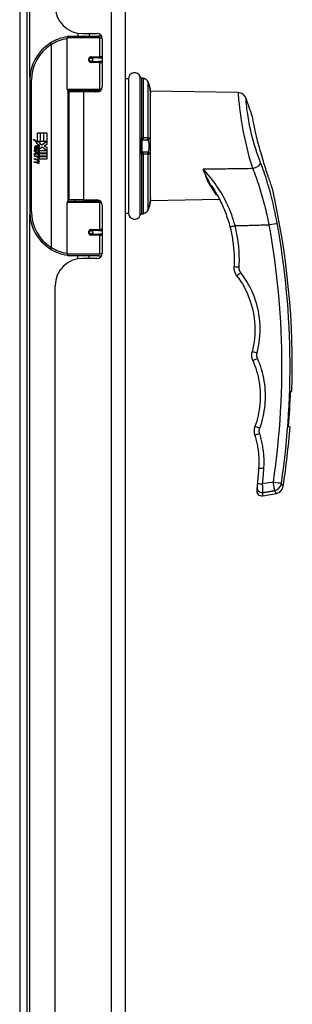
# Model space of a CAD drawing. Header units: inches. Extents: x 18 to 169, y 12 to 113.
# Tile 11 of 27: x 66.83 to 69.93, y 53.23 to 64.45. Entities that reach past the tile are written whole.
import ezdxf

# ---------------------------------------------------------------- set-up
doc = ezdxf.new("R2010")
doc.units = ezdxf.units.IN
doc.header["$MEASUREMENT"] = 0
doc.layers.add('Visible Edges(ANSI)', color=7, linetype='Continuous', lineweight=25)
doc.layers.add('Visible Tangent Edges(ANSI)', color=7, linetype='Continuous', lineweight=25)

msp = doc.modelspace()

# ---------------------------------------------------------------- linework, layer by layer
at = {"layer": 'Visible Edges(ANSI)'}
for p, q in [((66.914, 42.092), (66.914, 83.924)), ((68.033, 42.268), (68.033, 83.749)), ((67.493, 64.294), (67.493, 64.258)), ((67.545, 64.289), (67.711, 64.289)), ((67.619, 64.289), (67.619, 64.258)), ((67.369, 63.654), (67.369, 64.239)), ((67.388, 64.258), (67.718, 64.258)), ((67.763, 64.258), (67.718, 64.258)), ((67.77, 64.23), (67.77, 63.683)), ((67.635, 64.013), (67.636, 64.012)), ((67.641, 64.012), (67.636, 64.012)), ((67.728, 64.014), (67.641, 64.014)), ((67.641, 63.971), (67.728, 63.971)), ((67.643, 64.012), (67.643, 64.014)), ((67.644, 63.973), (67.644, 63.971)), ((67.728, 64.014), (67.77, 64.014)), ((67.77, 63.971), (67.728, 63.971)), ((66.944, 63.758), (66.944, 62.258)), ((68.033, 63.776), (68.069, 63.776)), ((68.069, 63.776), (68.069, 62.241)), ((68.234, 63.78), (68.225, 63.781)), ((67.722, 63.638), (67.384, 63.638)), ((67.556, 63.624), (67.388, 63.624)), ((67.388, 63.624), (67.388, 62.393)), ((67.461, 63.638), (67.461, 63.624)), ((67.711, 63.624), (67.556, 63.624)), ((67.652, 63.638), (67.652, 63.624)), ((67.722, 63.638), (67.75, 63.638)), ((68.32, 62.384), (68.32, 63.634)), ((69.316, 63.616), (68.32, 63.634)), ((66.984, 63.086), (67.032, 63.061)), ((67.03, 63.042), (66.984, 63.086)), ((67.032, 63.158), (67.064, 63.158)), ((67.032, 63.061), (67.032, 63.158)), ((67.035, 63.06), (67.064, 63.044)), ((67.064, 63.06), (67.035, 63.06)), ((67.064, 63.158), (67.064, 63.06)), ((67.068, 63.158), (67.1, 63.158)), ((67.068, 63.06), (67.068, 63.158)), ((67.1, 63.06), (67.068, 63.06)), ((67.082, 63.023), (67.136, 63.06)), ((67.1, 63.158), (67.1, 63.06)), ((67.104, 63.06), (67.104, 63.158)), ((67.104, 63.158), (67.137, 63.158)), ((67.136, 63.06), (67.104, 63.06)), ((67.137, 63.158), (67.137, 63.024)), ((68.205, 63.058), (68.205, 62.959)), ((68.224, 63.078), (68.233, 63.078)), ((68.233, 63.078), (68.271, 63.079)), ((68.271, 63.079), (68.282, 63.079)), ((66.998, 62.963), (67.026, 62.938)), ((66.998, 62.947), (66.998, 62.963)), ((67.018, 62.933), (66.998, 62.947)), ((67.01, 62.968), (67.001, 62.968)), ((67.016, 63.04), (67.03, 63.042)), ((67.06, 63.009), (67.016, 63.04)), ((67.022, 62.962), (67.022, 62.998)), ((67.026, 62.938), (67.053, 62.952)), ((67.031, 62.997), (67.031, 62.973)), ((67.048, 63.002), (67.06, 63.009)), ((67.053, 62.952), (67.053, 62.936)), ((67.064, 63.044), (67.054, 63.042)), ((67.054, 63.042), (67.082, 63.023)), ((67.086, 62.993), (67.056, 62.972)), ((67.056, 62.956), (67.135, 62.956)), ((67.056, 62.934), (67.056, 62.956)), ((67.135, 62.956), (67.086, 62.993)), ((67.137, 63.024), (67.11, 63.007)), ((67.11, 63.007), (67.137, 62.993)), ((67.137, 62.993), (67.137, 62.926)), ((66.998, 62.923), (67.018, 62.931)), ((66.998, 62.907), (66.998, 62.923)), ((67.026, 62.921), (66.998, 62.907)), ((66.998, 62.9), (67.053, 62.891)), ((66.998, 62.887), (66.998, 62.9)), ((67.021, 62.883), (66.998, 62.887)), ((66.998, 62.866), (67.033, 62.86)), ((66.998, 62.853), (66.998, 62.866)), ((67.021, 62.849), (66.998, 62.853)), ((66.998, 62.833), (67.033, 62.827)), ((66.998, 62.82), (66.998, 62.833)), ((67.018, 62.931), (67.018, 62.933)), ((67.053, 62.896), (67.026, 62.921)), ((67.053, 62.936), (67.034, 62.928)), ((67.034, 62.928), (67.034, 62.926)), ((67.034, 62.926), (67.053, 62.913)), ((67.038, 62.926), (67.056, 62.934)), ((67.137, 62.926), (67.038, 62.926)), ((67.043, 62.88), (67.043, 62.877)), ((67.053, 62.879), (67.043, 62.88)), ((67.045, 62.922), (67.137, 62.922)), ((67.056, 62.914), (67.045, 62.922)), ((67.05, 62.876), (67.056, 62.876)), ((67.053, 62.913), (67.053, 62.896)), ((67.053, 62.891), (67.053, 62.879)), ((67.056, 62.892), (67.056, 62.914)), ((67.137, 62.892), (67.056, 62.892)), ((67.056, 62.888), (67.137, 62.888)), ((67.056, 62.876), (67.056, 62.888)), ((67.137, 62.858), (67.057, 62.858)), ((67.137, 62.922), (67.137, 62.892)), ((67.137, 62.888), (67.137, 62.858)), ((68.233, 62.939), (68.224, 62.939)), ((68.271, 62.939), (68.233, 62.939)), ((68.282, 62.938), (68.271, 62.939)), ((67.032, 62.813), (66.998, 62.82)), ((67.556, 62.393), (67.388, 62.393)), ((67.461, 62.378), (67.461, 62.393)), ((67.556, 62.393), (67.711, 62.393)), ((67.652, 62.378), (67.652, 62.393)), ((69.106, 62.397), (68.32, 62.384)), ((69.074, 62.456), (69.074, 62.456)), ((67.369, 61.778), (67.369, 62.363)), ((67.384, 62.378), (67.722, 62.378)), ((67.75, 62.378), (67.722, 62.378)), ((67.77, 62.334), (67.77, 61.786)), ((68.033, 62.241), (68.069, 62.241)), ((68.225, 62.237), (68.234, 62.237)), ((67.728, 62.046), (67.641, 62.046)), ((67.644, 62.043), (67.644, 62.046)), ((67.728, 62.046), (67.77, 62.046)), ((67.635, 62.003), (67.636, 62.005)), ((67.636, 62.004), (67.641, 62.004)), ((67.641, 62.002), (67.728, 62.002)), ((67.643, 62.004), (67.643, 62.002)), ((67.77, 62.002), (67.728, 62.002)), ((67.718, 61.758), (67.388, 61.758)), ((67.493, 61.723), (67.493, 61.758)), ((67.711, 61.727), (67.545, 61.727)), ((67.619, 61.727), (67.619, 61.758)), ((67.718, 61.758), (67.763, 61.758)), ((67.233, 47.95), (67.233, 61.415)), ((69.913, 60.209), (69.929, 60.209)), ((69.907, 59.809), (69.892, 59.809)), ((69.598, 59.022), (69.75, 59.049))]:
    msp.add_line(p, q, dxfattribs=at)
at = {"layer": 'Visible Edges(ANSI)', "flags": 128}
for points in [[(67.376, 64.254), (67.375, 64.254), (67.375, 64.254), (67.375, 64.253), (67.375, 64.253), (67.374, 64.253), (67.374, 64.253), (67.374, 64.253), (67.374, 64.253), (67.373, 64.253), (67.373, 64.253), (67.373, 64.253), (67.373, 64.253), (67.372, 64.253), (67.372, 64.253), (67.372, 64.253), (67.372, 64.253), (67.371, 64.253), (67.371, 64.253), (67.371, 64.253), (67.371, 64.253), (67.37, 64.253), (67.37, 64.253), (67.37, 64.253), (67.37, 64.253)], [(67.641, 63.971), (67.638, 63.971), (67.636, 63.971), (67.633, 63.972), (67.63, 63.973), (67.628, 63.975), (67.626, 63.977), (67.624, 63.979), (67.622, 63.981), (67.621, 63.984), (67.62, 63.987), (67.619, 63.99), (67.619, 63.992), (67.619, 63.995), (67.62, 63.998), (67.621, 64.001), (67.622, 64.004), (67.624, 64.006), (67.626, 64.008), (67.628, 64.01), (67.63, 64.012), (67.633, 64.013), (67.636, 64.013), (67.638, 64.014), (67.641, 64.014)], [(68.204, 63.793), (68.204, 63.792), (68.205, 63.79), (68.209, 63.786), (68.213, 63.783), (68.216, 63.782), (68.219, 63.781)], [(68.205, 63.791), (68.207, 63.788), (68.21, 63.785), (68.214, 63.782), (68.219, 63.781)], [(68.289, 63.741), (68.285, 63.748), (68.28, 63.756), (68.274, 63.762), (68.267, 63.768), (68.26, 63.773), (68.252, 63.776), (68.243, 63.779), (68.234, 63.78)], [(67.688, 63.624), (67.69, 63.625), (67.693, 63.626), (67.695, 63.627), (67.698, 63.627), (67.7, 63.628), (67.703, 63.629), (67.705, 63.63), (67.708, 63.631), (67.711, 63.631), (67.713, 63.632), (67.716, 63.633), (67.718, 63.633), (67.721, 63.634), (67.723, 63.634), (67.726, 63.635), (67.729, 63.635), (67.731, 63.636), (67.734, 63.636), (67.736, 63.636), (67.739, 63.637), (67.741, 63.637), (67.744, 63.637), (67.747, 63.638), (67.749, 63.638)], [(68.32, 63.615), (68.32, 63.615), (68.32, 63.617), (68.319, 63.619), (68.319, 63.622), (68.319, 63.626), (68.318, 63.631), (68.317, 63.637), (68.316, 63.643), (68.315, 63.65), (68.314, 63.658), (68.312, 63.666), (68.31, 63.674), (68.308, 63.683), (68.306, 63.692), (68.303, 63.701), (68.3, 63.71)], [(69.477, 63.349), (69.477, 63.348), (69.477, 63.345), (69.478, 63.34), (69.479, 63.334), (69.48, 63.326), (69.482, 63.316), (69.484, 63.304), (69.486, 63.291), (69.489, 63.276), (69.492, 63.26), (69.495, 63.242), (69.499, 63.223), (69.503, 63.204), (69.507, 63.183), (69.512, 63.161), (69.517, 63.139), (69.522, 63.116), (69.528, 63.092), (69.535, 63.068), (69.541, 63.044), (69.548, 63.019), (69.555, 62.995), (69.562, 62.971), (69.569, 62.947)], [(68.205, 63.058), (68.205, 63.06), (68.205, 63.061), (68.205, 63.062), (68.206, 63.063), (68.206, 63.064), (68.206, 63.065), (68.207, 63.066), (68.207, 63.067), (68.208, 63.068), (68.208, 63.069), (68.209, 63.07), (68.209, 63.071), (68.21, 63.071), (68.211, 63.072), (68.212, 63.073), (68.212, 63.074), (68.213, 63.074), (68.214, 63.075), (68.215, 63.076), (68.216, 63.076), (68.217, 63.077), (68.218, 63.077), (68.22, 63.077), (68.221, 63.078)], [(68.221, 63.078), (68.221, 63.078), (68.221, 63.078), (68.221, 63.078), (68.221, 63.078), (68.222, 63.078), (68.222, 63.078), (68.222, 63.078), (68.222, 63.078), (68.222, 63.078), (68.222, 63.078), (68.222, 63.078), (68.223, 63.078), (68.223, 63.078), (68.223, 63.078), (68.223, 63.078), (68.223, 63.078), (68.223, 63.078), (68.223, 63.078), (68.224, 63.078), (68.224, 63.078), (68.224, 63.078), (68.224, 63.078), (68.224, 63.078), (68.224, 63.078)], [(68.221, 62.94), (68.22, 62.94), (68.218, 62.94), (68.217, 62.941), (68.216, 62.941), (68.215, 62.942), (68.214, 62.942), (68.213, 62.943), (68.212, 62.944), (68.212, 62.944), (68.211, 62.945), (68.21, 62.946), (68.209, 62.947), (68.209, 62.948), (68.208, 62.949), (68.208, 62.949), (68.207, 62.95), (68.207, 62.951), (68.206, 62.952), (68.206, 62.953), (68.206, 62.954), (68.205, 62.956), (68.205, 62.957), (68.205, 62.958), (68.205, 62.959)], [(69.569, 62.947), (69.57, 62.944), (69.571, 62.941), (69.572, 62.939), (69.573, 62.936), (69.574, 62.933), (69.575, 62.93), (69.575, 62.928), (69.576, 62.925), (69.577, 62.922), (69.578, 62.919), (69.579, 62.917), (69.58, 62.914), (69.581, 62.911), (69.581, 62.908), (69.582, 62.906), (69.583, 62.903), (69.584, 62.9), (69.585, 62.897), (69.586, 62.895), (69.587, 62.892), (69.587, 62.889), (69.588, 62.886), (69.589, 62.884), (69.59, 62.881)], [(68.224, 62.939), (68.224, 62.939), (68.224, 62.939), (68.224, 62.939), (68.224, 62.939), (68.224, 62.939), (68.223, 62.939), (68.223, 62.939), (68.223, 62.94), (68.223, 62.94), (68.223, 62.94), (68.223, 62.94), (68.223, 62.94), (68.222, 62.94), (68.222, 62.94), (68.222, 62.94), (68.222, 62.94), (68.222, 62.94), (68.222, 62.94), (68.222, 62.94), (68.221, 62.94), (68.221, 62.94), (68.221, 62.94), (68.221, 62.94), (68.221, 62.94)], [(69.706, 62.523), (69.706, 62.524), (69.705, 62.527), (69.703, 62.531), (69.701, 62.537), (69.699, 62.545), (69.696, 62.554), (69.692, 62.564), (69.689, 62.575), (69.684, 62.588), (69.68, 62.602), (69.675, 62.617), (69.669, 62.633), (69.664, 62.65), (69.658, 62.669), (69.651, 62.688), (69.645, 62.708), (69.638, 62.728), (69.631, 62.749), (69.625, 62.771), (69.618, 62.792), (69.611, 62.814), (69.604, 62.836), (69.597, 62.858), (69.59, 62.881)], [(69.016, 62.55), (69.027, 62.532), (69.039, 62.515), (69.05, 62.497), (69.061, 62.479), (69.071, 62.461), (69.082, 62.443), (69.092, 62.424), (69.102, 62.406), (69.111, 62.387), (69.121, 62.368), (69.13, 62.349), (69.139, 62.329), (69.147, 62.31), (69.156, 62.29), (69.164, 62.27), (69.172, 62.25), (69.179, 62.23), (69.186, 62.21), (69.193, 62.19), (69.2, 62.169), (69.206, 62.149), (69.213, 62.128), (69.218, 62.107), (69.224, 62.086)], [(67.749, 62.379), (67.747, 62.379), (67.744, 62.379), (67.741, 62.379), (67.739, 62.38), (67.736, 62.38), (67.734, 62.38), (67.731, 62.381), (67.729, 62.381), (67.726, 62.382), (67.723, 62.382), (67.721, 62.383), (67.718, 62.383), (67.716, 62.384), (67.713, 62.384), (67.711, 62.385), (67.708, 62.386), (67.705, 62.387), (67.703, 62.387), (67.7, 62.388), (67.698, 62.389), (67.695, 62.39), (67.693, 62.391), (67.69, 62.392), (67.688, 62.393)], [(68.3, 62.308), (68.303, 62.317), (68.306, 62.326), (68.308, 62.334), (68.31, 62.343), (68.312, 62.351), (68.314, 62.359), (68.315, 62.367), (68.316, 62.374), (68.317, 62.38), (68.318, 62.386), (68.319, 62.391), (68.319, 62.395), (68.319, 62.399), (68.32, 62.401), (68.32, 62.402), (68.32, 62.403)], [(68.234, 62.237), (68.243, 62.239), (68.252, 62.241), (68.26, 62.245), (68.267, 62.249), (68.274, 62.255), (68.28, 62.262), (68.285, 62.269), (68.289, 62.277)], [(68.204, 62.225), (68.204, 62.226), (68.205, 62.228), (68.209, 62.231), (68.213, 62.235), (68.216, 62.236), (68.219, 62.236)], [(68.205, 62.227), (68.207, 62.23), (68.21, 62.233), (68.214, 62.235), (68.219, 62.236)], [(67.641, 62.002), (67.638, 62.002), (67.636, 62.003), (67.633, 62.004), (67.63, 62.005), (67.628, 62.006), (67.626, 62.008), (67.624, 62.01), (67.622, 62.013), (67.621, 62.015), (67.62, 62.018), (67.619, 62.021), (67.619, 62.024), (67.619, 62.027), (67.62, 62.03), (67.621, 62.033), (67.622, 62.035), (67.624, 62.038), (67.626, 62.04), (67.628, 62.042), (67.63, 62.043), (67.633, 62.044), (67.636, 62.045), (67.638, 62.045), (67.641, 62.046)], [(69.224, 62.086), (69.229, 62.068), (69.233, 62.049), (69.237, 62.03), (69.241, 62.012), (69.245, 61.993), (69.248, 61.974), (69.252, 61.955), (69.254, 61.936), (69.257, 61.917), (69.26, 61.898), (69.262, 61.879), (69.264, 61.86), (69.266, 61.841), (69.267, 61.822), (69.269, 61.803), (69.27, 61.783), (69.27, 61.764), (69.271, 61.745), (69.271, 61.726), (69.271, 61.707), (69.271, 61.688), (69.271, 61.668), (69.27, 61.649), (69.269, 61.63)], [(67.37, 61.764), (67.37, 61.764), (67.37, 61.764), (67.37, 61.764), (67.371, 61.764), (67.371, 61.764), (67.371, 61.764), (67.371, 61.763), (67.372, 61.763), (67.372, 61.763), (67.372, 61.763), (67.372, 61.763), (67.373, 61.763), (67.373, 61.763), (67.373, 61.763), (67.373, 61.763), (67.374, 61.763), (67.374, 61.763), (67.374, 61.763), (67.374, 61.763), (67.375, 61.763), (67.375, 61.763), (67.375, 61.763), (67.375, 61.763), (67.376, 61.763)], [(69.269, 61.63), (69.269, 61.626), (69.269, 61.621), (69.269, 61.617), (69.269, 61.612), (69.269, 61.608), (69.27, 61.603), (69.27, 61.599), (69.271, 61.595), (69.272, 61.59), (69.273, 61.586), (69.274, 61.582), (69.275, 61.577), (69.277, 61.573), (69.278, 61.569), (69.28, 61.565), (69.282, 61.561), (69.284, 61.557), (69.286, 61.553), (69.288, 61.549), (69.29, 61.545), (69.292, 61.541), (69.295, 61.537), (69.297, 61.534), (69.3, 61.53)], [(69.3, 61.53), (69.323, 61.5), (69.344, 61.468), (69.365, 61.436), (69.384, 61.403), (69.401, 61.369), (69.418, 61.334), (69.433, 61.299), (69.447, 61.264), (69.459, 61.227), (69.471, 61.191), (69.48, 61.154), (69.488, 61.117), (69.495, 61.079), (69.501, 61.042), (69.505, 61.004), (69.507, 60.966), (69.508, 60.928), (69.508, 60.89), (69.506, 60.852), (69.502, 60.814), (69.498, 60.776), (69.491, 60.738), (69.484, 60.701), (69.475, 60.664)], [(69.475, 60.664), (69.474, 60.66), (69.473, 60.655), (69.472, 60.651), (69.471, 60.647), (69.471, 60.643), (69.47, 60.639), (69.47, 60.635), (69.47, 60.63), (69.47, 60.626), (69.47, 60.622), (69.47, 60.618), (69.47, 60.613), (69.471, 60.609), (69.471, 60.605), (69.472, 60.601), (69.473, 60.597), (69.473, 60.593), (69.474, 60.588), (69.476, 60.584), (69.477, 60.58), (69.478, 60.576), (69.48, 60.572), (69.481, 60.568), (69.483, 60.564)], [(69.483, 60.564), (69.495, 60.535), (69.507, 60.505), (69.518, 60.475), (69.527, 60.444), (69.536, 60.413), (69.544, 60.382), (69.55, 60.35), (69.556, 60.319), (69.561, 60.287), (69.564, 60.255), (69.567, 60.223), (69.568, 60.191), (69.569, 60.159), (69.568, 60.127), (69.567, 60.095), (69.564, 60.063), (69.561, 60.031), (69.556, 59.999), (69.55, 59.968), (69.544, 59.936), (69.536, 59.905), (69.528, 59.874), (69.518, 59.843), (69.507, 59.813)], [(69.507, 59.813), (69.506, 59.809), (69.505, 59.805), (69.504, 59.801), (69.502, 59.797), (69.502, 59.793), (69.501, 59.789), (69.5, 59.785), (69.499, 59.781), (69.499, 59.777), (69.499, 59.773), (69.498, 59.769), (69.498, 59.764), (69.498, 59.76), (69.498, 59.756), (69.498, 59.752), (69.499, 59.748), (69.499, 59.744), (69.5, 59.74), (69.5, 59.736), (69.501, 59.731), (69.502, 59.727), (69.503, 59.723), (69.504, 59.719), (69.505, 59.715)], [(69.505, 59.715), (69.51, 59.7), (69.514, 59.685), (69.519, 59.67), (69.523, 59.654), (69.526, 59.639), (69.53, 59.623), (69.533, 59.608), (69.536, 59.592), (69.539, 59.577), (69.542, 59.561), (69.544, 59.545), (69.546, 59.529), (69.548, 59.513), (69.549, 59.498), (69.55, 59.482), (69.551, 59.466), (69.552, 59.45), (69.553, 59.434), (69.553, 59.418), (69.553, 59.402), (69.553, 59.387), (69.552, 59.371), (69.551, 59.355), (69.55, 59.339)], [(69.55, 59.339), (69.55, 59.332), (69.549, 59.324), (69.549, 59.317), (69.548, 59.309), (69.548, 59.302), (69.547, 59.295), (69.547, 59.287), (69.546, 59.28), (69.546, 59.273), (69.545, 59.265), (69.544, 59.258), (69.544, 59.25), (69.543, 59.243), (69.543, 59.236), (69.542, 59.228), (69.541, 59.221), (69.541, 59.214), (69.54, 59.206), (69.539, 59.199), (69.539, 59.192), (69.538, 59.184), (69.537, 59.177), (69.537, 59.169), (69.536, 59.162)], [(69.536, 59.162), (69.536, 59.16), (69.536, 59.157), (69.535, 59.155), (69.535, 59.153), (69.535, 59.151), (69.535, 59.148), (69.535, 59.146), (69.534, 59.144), (69.534, 59.142), (69.534, 59.14), (69.534, 59.138), (69.534, 59.136), (69.533, 59.134), (69.533, 59.133), (69.533, 59.131), (69.533, 59.129), (69.533, 59.128), (69.533, 59.127), (69.533, 59.125), (69.532, 59.124), (69.532, 59.123), (69.532, 59.123), (69.532, 59.122), (69.532, 59.121)], [(69.532, 59.121), (69.532, 59.118), (69.532, 59.116), (69.531, 59.113), (69.531, 59.111), (69.531, 59.108), (69.531, 59.106), (69.53, 59.104), (69.53, 59.102), (69.53, 59.1), (69.53, 59.098), (69.53, 59.097), (69.53, 59.095), (69.529, 59.094), (69.529, 59.093), (69.529, 59.091), (69.529, 59.09), (69.529, 59.089), (69.529, 59.089), (69.529, 59.088), (69.529, 59.087), (69.529, 59.087), (69.529, 59.087), (69.529, 59.087), (69.529, 59.086)]]:
    msp.add_lwpolyline(points, dxfattribs=at)
at = {"layer": 'Visible Edges(ANSI)'}
for centre in [(67.641, 63.992), (67.641, 62.024)]:
    msp.add_circle(centre, 0.0197, dxfattribs=at)
for centre, radius, start, end in [((67.545, 64.601), 0.312, 180, 270), ((67.711, 64.23), 0.0591, 0, 90), ((67.444, 63.758), 0.5, 122.2377, 180), ((67.444, 63.758), 0.5, 98.5081, 122.2377), ((67.388, 64.239), 0.0197, 90, 180), ((67.641, 63.992), 0.0217, 279.147, 90), ((68.137, 63.774), 0.0689, 21.3638, 180), ((68.22, 63.806), 0.0197, 201.3638, 208.365), ((68.185, 63.787), 0.0197, 10.3287, 28.365), ((67.384, 63.654), 0.0157, 180, 270), ((67.711, 63.683), 0.0591, 270, 0), ((69.315, 63.518), 0.0984, 19.5831, 89), ((68.3, 63.613), 0.0197, 3.6153, 4.1525), ((67.913, 63.589), 0.408, 0, 3.6153), ((60.834, 60.501), 9.1, 18.2371, 19.5831), ((67.059, 62.986), 0.0607, 171.5605, 197.3343), ((67.018, 62.992), 0.0197, 86.5646, 171.5605), ((67.038, 62.98), 0.0307, 154.6784, 202.5609), ((67.019, 62.989), 0.0096, 73.5261, 154.6784), ((67.017, 62.972), 0.0398, 44.1684, 86.5646), ((67.033, 62.988), 0.0282, 246.1555, 293.8445), ((67.029, 62.98), 0.0168, 19.3797, 82.9975), ((67.035, 62.981), 0.00955, 241.4547, 321.1652), ((67.034, 62.982), 0.0109, 321.1652, 19.3797), ((67.039, 62.976), 0.0152, 293.8445, 355.0802), ((67.024, 62.979), 0.0299, 350.4085, 44.1684), ((67.024, 62.979), 0.033, 347.079, 43.1785), ((67.013, 62.837), 0.0465, 57.5992, 80), ((67.013, 62.803), 0.0465, 58.5584, 80.8257), ((67.035, 62.872), 0.0123, 260, 293.5571), ((67.031, 62.866), 0.0126, 6.03, 57.5992), ((67.031, 62.832), 0.0126, 6.1027, 57.6083), ((67.037, 62.867), 0.006, 293.5571, 6.03), ((67.037, 62.833), 0.006, 293.5487, 6.1027), ((67.039, 62.875), 0.0288, 273.6169, 286.9928), ((67.03, 62.824), 0.0246, 359.6788, 63.9508), ((67.03, 62.857), 0.024, 359.4776, 57.4114), ((67.044, 62.857), 0.0101, 286.9928, 359.4776), ((67.033, 62.859), 0.024, 358.7952, 46.5849), ((67.038, 62.841), 0.0288, 259, 288.4748), ((67.035, 62.839), 0.0123, 259.9922, 293.5487), ((67.044, 62.824), 0.0105, 288.4748, 359.6788), ((60.834, 60.501), 9.1, 358.1604, 12.8399), ((67.711, 62.334), 0.0591, 0, 90), ((67.913, 62.429), 0.408, 356.3847, 0), ((68.3, 62.404), 0.0197, 355.8475, 356.3847), ((67.384, 62.363), 0.0157, 90, 180), ((67.444, 62.258), 0.5, 180, 237.7623), ((68.137, 62.244), 0.0689, 180, 338.6362), ((68.22, 62.211), 0.0197, 151.635, 158.6362), ((68.185, 62.23), 0.0197, 331.635, 349.6686), ((67.641, 62.024), 0.0217, 270, 80.853), ((67.444, 62.258), 0.5, 237.7623, 261.4919), ((67.545, 61.415), 0.312, 90, 180), ((67.388, 61.778), 0.0197, 180, 270), ((67.711, 61.786), 0.0591, 270, 0), ((60.834, 60.501), 9.084, 355.6305, 358.1573), ((60.834, 60.501), 9.1, 351.344, 355.638), ((69.733, 59.146), 0.0984, 280, 351.344), ((69.587, 59.081), 0.0591, 174.2188, 280)]:
    msp.add_arc(centre, radius, start, end, dxfattribs=at)
for centre, major_axis, ratio, start_param, end_param in [((68.226, 63.785), (0.0349, -0.0026), 0.109206, 4.505991, 4.69372), ((67.908, 63.583), (0, 0.412), 0.999862, 5.02581, 5.105859), ((67.908, 62.435), (0, 0.412), 0.999862, 4.318928, 4.398966), ((68.226, 62.233), (0.0349, 0.0026), 0.109206, 1.589466, 1.777194)]:
    msp.add_ellipse(centre, major_axis=major_axis, ratio=ratio, start_param=start_param, end_param=end_param, dxfattribs=at)
at = {"layer": 'Visible Tangent Edges(ANSI)'}
for p, q in [((66.83, 83.924), (66.83, 42.092)), ((67.872, 83.749), (67.872, 42.268)), ((66.945, 63.79), (66.945, 78.878)), ((67.177, 64.181), (67.187, 64.165)), ((67.737, 64.239), (67.369, 64.239)), ((67.737, 64.239), (67.769, 64.239)), ((67.737, 64.239), (67.737, 64.024)), ((67.761, 64.262), (67.761, 64.258)), ((67.187, 64.165), (67.187, 61.852)), ((67.187, 64.165), (67.191, 64.165)), ((67.191, 61.852), (67.191, 64.165)), ((67.645, 64.024), (67.737, 64.024)), ((67.737, 63.961), (67.645, 63.961)), ((67.77, 64.024), (67.737, 64.024)), ((67.737, 63.961), (67.737, 63.654)), ((67.737, 63.961), (67.77, 63.961)), ((66.944, 63.758), (66.963, 63.758)), ((66.963, 62.258), (66.963, 63.758)), ((68.202, 62.219), (68.202, 63.799)), ((68.203, 63.795), (68.203, 63.797)), ((68.218, 63.781), (68.218, 63.099)), ((68.225, 63.781), (68.234, 63.78)), ((68.234, 63.78), (68.234, 63.1)), ((68.289, 63.741), (68.289, 63.099)), ((67.369, 63.654), (67.737, 63.654)), ((67.376, 63.64), (67.376, 62.376)), ((67.556, 63.624), (67.556, 62.393)), ((67.763, 63.654), (67.737, 63.654)), ((68.203, 62.959), (68.203, 63.059)), ((68.224, 62.939), (68.224, 63.078)), ((68.234, 63.1), (68.225, 63.1)), ((68.218, 62.918), (68.218, 62.236)), ((68.225, 62.918), (68.234, 62.917)), ((68.234, 62.917), (68.234, 62.238)), ((68.289, 62.918), (68.289, 62.277)), ((67.737, 62.363), (67.369, 62.363)), ((67.737, 62.363), (67.763, 62.363)), ((67.737, 62.363), (67.737, 62.055)), ((66.963, 62.258), (66.944, 62.258)), ((66.945, 47.138), (66.945, 62.227)), ((68.203, 62.221), (68.203, 62.222)), ((68.234, 62.238), (68.225, 62.237)), ((67.645, 62.055), (67.737, 62.055)), ((67.77, 62.055), (67.737, 62.055)), ((67.737, 61.992), (67.645, 61.992)), ((67.737, 61.992), (67.737, 61.778)), ((67.737, 61.992), (67.77, 61.992)), ((67.187, 61.852), (67.177, 61.835)), ((67.191, 61.852), (67.187, 61.852)), ((67.369, 61.778), (67.737, 61.778)), ((67.769, 61.778), (67.737, 61.778)), ((67.761, 61.758), (67.761, 61.755)), ((69.714, 59.177), (69.595, 59.157))]:
    msp.add_line(p, q, dxfattribs=at)
at = {"layer": 'Visible Tangent Edges(ANSI)', "flags": 128}
for points in [[(67.645, 64.024), (67.641, 64.024), (67.637, 64.023), (67.633, 64.022), (67.63, 64.02), (67.626, 64.018), (67.623, 64.015), (67.62, 64.012), (67.617, 64.009), (67.615, 64.005), (67.613, 64.001), (67.613, 63.997), (67.612, 63.992), (67.613, 63.988), (67.613, 63.984), (67.615, 63.98), (67.617, 63.976), (67.62, 63.973), (67.623, 63.97), (67.626, 63.967), (67.63, 63.965), (67.633, 63.963), (67.637, 63.962), (67.641, 63.961), (67.645, 63.961)], [(68.203, 63.795), (68.203, 63.795), (68.203, 63.795), (68.203, 63.794), (68.203, 63.793), (68.203, 63.793), (68.204, 63.792), (68.204, 63.791), (68.205, 63.791), (68.205, 63.79), (68.206, 63.789), (68.206, 63.788), (68.207, 63.788), (68.208, 63.787), (68.208, 63.786), (68.209, 63.785), (68.21, 63.785), (68.211, 63.784), (68.212, 63.784), (68.213, 63.783), (68.214, 63.782), (68.215, 63.782), (68.216, 63.782), (68.217, 63.781), (68.218, 63.781)], [(68.218, 63.781), (68.219, 63.781), (68.219, 63.781), (68.219, 63.781), (68.22, 63.781), (68.22, 63.781), (68.22, 63.781), (68.22, 63.781), (68.221, 63.781), (68.221, 63.781), (68.221, 63.781), (68.222, 63.781), (68.222, 63.781), (68.222, 63.781), (68.223, 63.781), (68.223, 63.781), (68.223, 63.781), (68.223, 63.781), (68.224, 63.781), (68.224, 63.781), (68.224, 63.781), (68.225, 63.781), (68.225, 63.781), (68.225, 63.781), (68.225, 63.781)], [(68.234, 63.78), (68.237, 63.78), (68.24, 63.779), (68.243, 63.779), (68.246, 63.778), (68.249, 63.777), (68.252, 63.776), (68.254, 63.775), (68.257, 63.774), (68.26, 63.773), (68.262, 63.771), (68.265, 63.77), (68.267, 63.768), (68.27, 63.766), (68.272, 63.764), (68.274, 63.762), (68.276, 63.76), (68.278, 63.758), (68.28, 63.756), (68.282, 63.753), (68.283, 63.751), (68.285, 63.748), (68.286, 63.746), (68.288, 63.743), (68.289, 63.741)], [(68.289, 63.741), (68.289, 63.739), (68.29, 63.738), (68.29, 63.737), (68.291, 63.735), (68.291, 63.734), (68.292, 63.733), (68.292, 63.732), (68.293, 63.73), (68.293, 63.729), (68.294, 63.728), (68.294, 63.726), (68.295, 63.725), (68.295, 63.724), (68.296, 63.723), (68.296, 63.721), (68.297, 63.72), (68.297, 63.719), (68.298, 63.717), (68.298, 63.716), (68.299, 63.715), (68.299, 63.714), (68.299, 63.712), (68.3, 63.711), (68.3, 63.71)], [(67.75, 63.638), (67.745, 63.638), (67.741, 63.638), (67.737, 63.638), (67.733, 63.637), (67.729, 63.637), (67.725, 63.637), (67.72, 63.636), (67.716, 63.636), (67.712, 63.636), (67.708, 63.635), (67.704, 63.635), (67.7, 63.634), (67.696, 63.633), (67.692, 63.633), (67.688, 63.632), (67.684, 63.631), (67.679, 63.631), (67.675, 63.63), (67.671, 63.629), (67.667, 63.628), (67.663, 63.627), (67.659, 63.626), (67.655, 63.626), (67.652, 63.625)], [(68.3, 63.71), (68.302, 63.704), (68.304, 63.698), (68.306, 63.692), (68.307, 63.686), (68.309, 63.68), (68.31, 63.674), (68.312, 63.669), (68.313, 63.663), (68.314, 63.658), (68.315, 63.653), (68.316, 63.648), (68.316, 63.643), (68.317, 63.639), (68.318, 63.635), (68.318, 63.631), (68.318, 63.628), (68.319, 63.625), (68.319, 63.622), (68.319, 63.62), (68.319, 63.618), (68.32, 63.616), (68.32, 63.615), (68.32, 63.615), (68.32, 63.615)], [(69.316, 63.615), (69.316, 63.613), (69.316, 63.606), (69.317, 63.595), (69.318, 63.58), (69.32, 63.561), (69.322, 63.538), (69.324, 63.511), (69.327, 63.48), (69.331, 63.445), (69.336, 63.408), (69.342, 63.367), (69.348, 63.325), (69.355, 63.28), (69.363, 63.233), (69.372, 63.186), (69.381, 63.137), (69.392, 63.087), (69.403, 63.037), (69.415, 62.987), (69.427, 62.938), (69.44, 62.889), (69.454, 62.841), (69.468, 62.795), (69.483, 62.75)], [(69.573, 62.817), (69.559, 62.855), (69.544, 62.894), (69.53, 62.934), (69.517, 62.975), (69.504, 63.017), (69.492, 63.06), (69.481, 63.102), (69.471, 63.144), (69.461, 63.185), (69.452, 63.226), (69.444, 63.265), (69.437, 63.303), (69.431, 63.339), (69.426, 63.374), (69.421, 63.406), (69.417, 63.435), (69.415, 63.461), (69.412, 63.484), (69.41, 63.504), (69.409, 63.52), (69.408, 63.533), (69.407, 63.542), (69.407, 63.548), (69.407, 63.55)], [(68.218, 63.099), (68.217, 63.099), (68.216, 63.098), (68.215, 63.097), (68.214, 63.096), (68.213, 63.095), (68.212, 63.094), (68.211, 63.092), (68.21, 63.091), (68.209, 63.089), (68.208, 63.088), (68.208, 63.086), (68.207, 63.084), (68.206, 63.083), (68.206, 63.081), (68.205, 63.079), (68.205, 63.077), (68.204, 63.075), (68.204, 63.073), (68.203, 63.071), (68.203, 63.069), (68.203, 63.066), (68.203, 63.064), (68.203, 63.061), (68.203, 63.059)], [(68.225, 63.1), (68.225, 63.1), (68.225, 63.1), (68.225, 63.1), (68.224, 63.1), (68.224, 63.1), (68.224, 63.1), (68.223, 63.1), (68.223, 63.1), (68.223, 63.1), (68.223, 63.1), (68.222, 63.1), (68.222, 63.1), (68.222, 63.1), (68.221, 63.1), (68.221, 63.1), (68.221, 63.1), (68.22, 63.1), (68.22, 63.1), (68.22, 63.099), (68.22, 63.099), (68.219, 63.099), (68.219, 63.099), (68.219, 63.099), (68.218, 63.099)], [(68.289, 63.099), (68.288, 63.099), (68.286, 63.1), (68.285, 63.1), (68.283, 63.1), (68.282, 63.1), (68.28, 63.1), (68.278, 63.1), (68.276, 63.1), (68.274, 63.1), (68.272, 63.1), (68.27, 63.1), (68.267, 63.1), (68.265, 63.1), (68.262, 63.1), (68.26, 63.1), (68.257, 63.1), (68.254, 63.1), (68.252, 63.1), (68.249, 63.1), (68.246, 63.1), (68.243, 63.1), (68.24, 63.1), (68.237, 63.1), (68.234, 63.1)], [(68.282, 63.079), (68.285, 63.078), (68.289, 63.077), (68.291, 63.074), (68.294, 63.07), (68.296, 63.065), (68.297, 63.059), (68.298, 63.052), (68.299, 63.044), (68.3, 63.036), (68.3, 63.027), (68.3, 63.018), (68.3, 63.009), (68.3, 62.999), (68.3, 62.99), (68.3, 62.981), (68.299, 62.973), (68.298, 62.965), (68.297, 62.958), (68.296, 62.952), (68.294, 62.947), (68.291, 62.943), (68.289, 62.941), (68.285, 62.939), (68.282, 62.938)], [(68.3, 63.099), (68.3, 63.099), (68.299, 63.099), (68.299, 63.099), (68.299, 63.099), (68.298, 63.099), (68.298, 63.099), (68.297, 63.099), (68.297, 63.099), (68.296, 63.099), (68.296, 63.099), (68.295, 63.099), (68.295, 63.099), (68.294, 63.099), (68.294, 63.099), (68.293, 63.099), (68.293, 63.099), (68.292, 63.099), (68.292, 63.099), (68.291, 63.099), (68.291, 63.099), (68.29, 63.099), (68.29, 63.099), (68.289, 63.099), (68.289, 63.099)], [(68.3, 62.918), (68.304, 62.919), (68.307, 62.921), (68.31, 62.925), (68.313, 62.93), (68.315, 62.936), (68.316, 62.944), (68.318, 62.953), (68.319, 62.963), (68.319, 62.974), (68.319, 62.985), (68.32, 62.997), (68.32, 63.009), (68.32, 63.021), (68.319, 63.032), (68.319, 63.044), (68.318, 63.054), (68.318, 63.064), (68.316, 63.073), (68.315, 63.081), (68.313, 63.088), (68.31, 63.093), (68.307, 63.097), (68.304, 63.099), (68.3, 63.099)], [(68.203, 62.959), (68.203, 62.956), (68.203, 62.954), (68.203, 62.951), (68.203, 62.949), (68.203, 62.947), (68.204, 62.945), (68.204, 62.942), (68.205, 62.94), (68.205, 62.939), (68.206, 62.937), (68.206, 62.935), (68.207, 62.933), (68.208, 62.931), (68.208, 62.93), (68.209, 62.928), (68.21, 62.927), (68.211, 62.925), (68.212, 62.924), (68.213, 62.923), (68.214, 62.921), (68.215, 62.92), (68.216, 62.92), (68.217, 62.919), (68.218, 62.918)], [(68.218, 62.918), (68.219, 62.918), (68.219, 62.918), (68.219, 62.918), (68.22, 62.918), (68.22, 62.918), (68.22, 62.918), (68.22, 62.918), (68.221, 62.918), (68.221, 62.918), (68.221, 62.918), (68.222, 62.918), (68.222, 62.918), (68.222, 62.918), (68.223, 62.918), (68.223, 62.918), (68.223, 62.918), (68.223, 62.918), (68.224, 62.918), (68.224, 62.918), (68.224, 62.918), (68.225, 62.918), (68.225, 62.918), (68.225, 62.918), (68.225, 62.918)], [(68.234, 62.917), (68.237, 62.917), (68.24, 62.917), (68.243, 62.917), (68.246, 62.917), (68.249, 62.917), (68.252, 62.917), (68.254, 62.917), (68.257, 62.917), (68.26, 62.917), (68.262, 62.917), (68.265, 62.917), (68.267, 62.917), (68.27, 62.917), (68.272, 62.917), (68.274, 62.917), (68.276, 62.918), (68.278, 62.918), (68.28, 62.918), (68.282, 62.918), (68.283, 62.918), (68.285, 62.918), (68.286, 62.918), (68.288, 62.918), (68.289, 62.918)], [(68.289, 62.918), (68.289, 62.918), (68.29, 62.918), (68.29, 62.918), (68.291, 62.918), (68.291, 62.918), (68.292, 62.918), (68.292, 62.918), (68.293, 62.918), (68.293, 62.918), (68.294, 62.918), (68.294, 62.918), (68.295, 62.918), (68.295, 62.918), (68.296, 62.918), (68.296, 62.918), (68.297, 62.918), (68.297, 62.918), (68.298, 62.918), (68.298, 62.918), (68.299, 62.918), (68.299, 62.918), (68.299, 62.918), (68.3, 62.918), (68.3, 62.918)], [(69.483, 62.75), (69.459, 62.75), (69.436, 62.749), (69.412, 62.749), (69.389, 62.749), (69.365, 62.749), (69.342, 62.748), (69.318, 62.748), (69.295, 62.748), (69.271, 62.748), (69.248, 62.747), (69.224, 62.747), (69.201, 62.747), (69.177, 62.746), (69.154, 62.746), (69.13, 62.746), (69.107, 62.746), (69.083, 62.745), (69.06, 62.745), (69.036, 62.745), (69.013, 62.744), (68.989, 62.744), (68.966, 62.744), (68.942, 62.744), (68.919, 62.743)], [(69.016, 62.55), (69.011, 62.557), (69.007, 62.564), (69.002, 62.571), (68.998, 62.578), (68.994, 62.586), (68.99, 62.593), (68.986, 62.601), (68.982, 62.609), (68.978, 62.617), (68.974, 62.625), (68.97, 62.633), (68.966, 62.641), (68.962, 62.649), (68.958, 62.658), (68.954, 62.666), (68.951, 62.674), (68.947, 62.683), (68.943, 62.691), (68.939, 62.7), (68.935, 62.709), (68.931, 62.717), (68.927, 62.726), (68.923, 62.735), (68.919, 62.743)], [(68.919, 62.743), (68.922, 62.734), (68.925, 62.725), (68.928, 62.717), (68.932, 62.708), (68.935, 62.699), (68.938, 62.69), (68.941, 62.682), (68.944, 62.673), (68.947, 62.665), (68.95, 62.657), (68.953, 62.648), (68.956, 62.64), (68.959, 62.632), (68.962, 62.625), (68.965, 62.617), (68.969, 62.609), (68.972, 62.602), (68.975, 62.594), (68.979, 62.587), (68.983, 62.58), (68.987, 62.573), (68.991, 62.566), (68.995, 62.56), (68.999, 62.553)], [(69.282, 62.101), (69.273, 62.132), (69.264, 62.162), (69.254, 62.192), (69.244, 62.222), (69.233, 62.252), (69.221, 62.281), (69.209, 62.31), (69.196, 62.339), (69.182, 62.367), (69.168, 62.395), (69.153, 62.423), (69.138, 62.45), (69.123, 62.477), (69.106, 62.503), (69.09, 62.529), (69.072, 62.555), (69.055, 62.58), (69.037, 62.605), (69.018, 62.629), (68.999, 62.653), (68.98, 62.676), (68.96, 62.699), (68.94, 62.721), (68.919, 62.743)], [(69.483, 62.75), (69.493, 62.726), (69.502, 62.701), (69.512, 62.676), (69.521, 62.651), (69.53, 62.625), (69.539, 62.6), (69.548, 62.574), (69.556, 62.548), (69.564, 62.521), (69.573, 62.495), (69.58, 62.468), (69.588, 62.441), (69.596, 62.415), (69.603, 62.387), (69.61, 62.36), (69.617, 62.333), (69.624, 62.305), (69.631, 62.277), (69.637, 62.25), (69.643, 62.222), (69.65, 62.194), (69.655, 62.166), (69.661, 62.138), (69.667, 62.11)], [(69.761, 62.127), (69.756, 62.157), (69.75, 62.187), (69.744, 62.218), (69.738, 62.248), (69.731, 62.278), (69.725, 62.308), (69.718, 62.337), (69.711, 62.367), (69.704, 62.397), (69.697, 62.426), (69.689, 62.455), (69.681, 62.484), (69.673, 62.513), (69.665, 62.542), (69.657, 62.57), (69.649, 62.599), (69.64, 62.627), (69.631, 62.655), (69.622, 62.682), (69.613, 62.71), (69.603, 62.737), (69.593, 62.764), (69.583, 62.79), (69.573, 62.817)], [(68.999, 62.553), (69.002, 62.549), (69.005, 62.545), (69.008, 62.541), (69.01, 62.537), (69.013, 62.533), (69.016, 62.528), (69.018, 62.524), (69.021, 62.521), (69.024, 62.517), (69.026, 62.513), (69.029, 62.509), (69.031, 62.505), (69.033, 62.502), (69.036, 62.498), (69.038, 62.494), (69.04, 62.491), (69.042, 62.487), (69.044, 62.484), (69.046, 62.48), (69.048, 62.477), (69.05, 62.474), (69.052, 62.471), (69.054, 62.467), (69.056, 62.464)], [(67.652, 62.392), (67.655, 62.391), (67.659, 62.39), (67.663, 62.389), (67.667, 62.388), (67.671, 62.387), (67.675, 62.386), (67.679, 62.386), (67.684, 62.385), (67.688, 62.384), (67.692, 62.384), (67.696, 62.383), (67.7, 62.382), (67.704, 62.382), (67.708, 62.381), (67.712, 62.381), (67.716, 62.381), (67.72, 62.38), (67.725, 62.38), (67.729, 62.379), (67.733, 62.379), (67.737, 62.379), (67.741, 62.379), (67.745, 62.379), (67.75, 62.378)], [(68.32, 62.403), (68.32, 62.403), (68.32, 62.402), (68.32, 62.401), (68.319, 62.4), (68.319, 62.398), (68.319, 62.395), (68.319, 62.393), (68.318, 62.39), (68.318, 62.386), (68.318, 62.383), (68.317, 62.378), (68.316, 62.374), (68.316, 62.37), (68.315, 62.365), (68.314, 62.36), (68.313, 62.354), (68.312, 62.349), (68.31, 62.343), (68.309, 62.338), (68.307, 62.332), (68.306, 62.326), (68.304, 62.32), (68.302, 62.314), (68.3, 62.308)], [(69.056, 62.464), (69.057, 62.464), (69.057, 62.463), (69.058, 62.462), (69.058, 62.461), (69.059, 62.461), (69.059, 62.46), (69.06, 62.459), (69.061, 62.459), (69.062, 62.458), (69.062, 62.457), (69.063, 62.457), (69.064, 62.456), (69.065, 62.456), (69.066, 62.455), (69.067, 62.455), (69.068, 62.454), (69.069, 62.453), (69.07, 62.453), (69.071, 62.452), (69.073, 62.452), (69.074, 62.451), (69.075, 62.451), (69.076, 62.45), (69.077, 62.45)], [(68.289, 62.277), (68.288, 62.274), (68.286, 62.272), (68.285, 62.269), (68.283, 62.267), (68.282, 62.264), (68.28, 62.262), (68.278, 62.259), (68.276, 62.257), (68.274, 62.255), (68.272, 62.253), (68.27, 62.251), (68.267, 62.25), (68.265, 62.248), (68.262, 62.246), (68.26, 62.245), (68.257, 62.244), (68.254, 62.242), (68.252, 62.241), (68.249, 62.24), (68.246, 62.239), (68.243, 62.239), (68.24, 62.238), (68.237, 62.238), (68.234, 62.238)], [(68.3, 62.308), (68.3, 62.307), (68.299, 62.305), (68.299, 62.304), (68.299, 62.303), (68.298, 62.301), (68.298, 62.3), (68.297, 62.299), (68.297, 62.297), (68.296, 62.296), (68.296, 62.295), (68.295, 62.294), (68.295, 62.292), (68.294, 62.291), (68.294, 62.29), (68.293, 62.288), (68.293, 62.287), (68.292, 62.286), (68.292, 62.285), (68.291, 62.283), (68.291, 62.282), (68.29, 62.281), (68.29, 62.279), (68.289, 62.278), (68.289, 62.277)], [(68.218, 62.236), (68.217, 62.236), (68.216, 62.236), (68.215, 62.235), (68.214, 62.235), (68.213, 62.234), (68.212, 62.234), (68.211, 62.233), (68.21, 62.233), (68.209, 62.232), (68.208, 62.231), (68.208, 62.231), (68.207, 62.23), (68.206, 62.229), (68.206, 62.228), (68.205, 62.228), (68.205, 62.227), (68.204, 62.226), (68.204, 62.225), (68.203, 62.225), (68.203, 62.224), (68.203, 62.223), (68.203, 62.223), (68.203, 62.223), (68.203, 62.222)], [(68.225, 62.237), (68.225, 62.237), (68.225, 62.237), (68.225, 62.237), (68.224, 62.237), (68.224, 62.237), (68.224, 62.237), (68.223, 62.237), (68.223, 62.237), (68.223, 62.237), (68.223, 62.237), (68.222, 62.237), (68.222, 62.237), (68.222, 62.237), (68.221, 62.237), (68.221, 62.236), (68.221, 62.236), (68.22, 62.236), (68.22, 62.236), (68.22, 62.236), (68.22, 62.236), (68.219, 62.236), (68.219, 62.236), (68.219, 62.236), (68.218, 62.236)], [(67.645, 62.055), (67.641, 62.055), (67.637, 62.055), (67.633, 62.053), (67.63, 62.052), (67.626, 62.049), (67.623, 62.047), (67.62, 62.044), (67.617, 62.04), (67.615, 62.037), (67.613, 62.033), (67.613, 62.028), (67.612, 62.024), (67.613, 62.02), (67.613, 62.016), (67.615, 62.011), (67.617, 62.008), (67.62, 62.004), (67.623, 62.001), (67.626, 61.998), (67.63, 61.996), (67.633, 61.995), (67.637, 61.993), (67.641, 61.993), (67.645, 61.992)], [(69.282, 62.101), (69.298, 62.102), (69.314, 62.102), (69.33, 62.102), (69.346, 62.103), (69.362, 62.103), (69.378, 62.103), (69.394, 62.104), (69.41, 62.104), (69.426, 62.104), (69.442, 62.105), (69.458, 62.105), (69.474, 62.106), (69.49, 62.106), (69.506, 62.106), (69.522, 62.107), (69.538, 62.107), (69.554, 62.107), (69.57, 62.108), (69.586, 62.108), (69.602, 62.108), (69.618, 62.109), (69.634, 62.109), (69.651, 62.109), (69.667, 62.11)], [(69.328, 61.627), (69.329, 61.647), (69.33, 61.667), (69.331, 61.687), (69.331, 61.707), (69.331, 61.727), (69.33, 61.746), (69.33, 61.766), (69.329, 61.786), (69.328, 61.806), (69.327, 61.826), (69.325, 61.846), (69.323, 61.866), (69.321, 61.886), (69.319, 61.906), (69.316, 61.925), (69.313, 61.945), (69.31, 61.965), (69.307, 61.984), (69.303, 62.004), (69.299, 62.024), (69.295, 62.043), (69.291, 62.063), (69.286, 62.082), (69.282, 62.101)], [(69.667, 62.11), (69.684, 62.01), (69.701, 61.91), (69.716, 61.81), (69.73, 61.71), (69.743, 61.609), (69.755, 61.508), (69.766, 61.407), (69.776, 61.306), (69.784, 61.205), (69.792, 61.103), (69.798, 61.002), (69.803, 60.9), (69.807, 60.798), (69.81, 60.696), (69.811, 60.595), (69.812, 60.493), (69.811, 60.391), (69.809, 60.289), (69.806, 60.187), (69.802, 60.086), (69.797, 59.984), (69.791, 59.883), (69.783, 59.781), (69.774, 59.68), (69.764, 59.579), (69.754, 59.478), (69.741, 59.378), (69.728, 59.277), (69.714, 59.177)], [(69.809, 59.163), (69.823, 59.261), (69.836, 59.359), (69.848, 59.457), (69.859, 59.556), (69.869, 59.654), (69.877, 59.753), (69.885, 59.852), (69.892, 59.951), (69.897, 60.051), (69.901, 60.15), (69.905, 60.249), (69.907, 60.349), (69.908, 60.448), (69.908, 60.548), (69.907, 60.647), (69.905, 60.746), (69.902, 60.846), (69.897, 60.945), (69.892, 61.045), (69.885, 61.144), (69.878, 61.243), (69.869, 61.342), (69.859, 61.441), (69.849, 61.539), (69.837, 61.638), (69.824, 61.736), (69.81, 61.834), (69.795, 61.932), (69.779, 62.03), (69.761, 62.127)], [(69.347, 61.566), (69.346, 61.568), (69.344, 61.571), (69.343, 61.573), (69.341, 61.575), (69.34, 61.578), (69.339, 61.58), (69.337, 61.582), (69.336, 61.585), (69.335, 61.587), (69.334, 61.59), (69.333, 61.592), (69.332, 61.595), (69.332, 61.598), (69.331, 61.6), (69.33, 61.603), (69.33, 61.605), (69.329, 61.608), (69.329, 61.611), (69.329, 61.613), (69.329, 61.616), (69.328, 61.619), (69.328, 61.621), (69.328, 61.624), (69.328, 61.627)], [(69.532, 60.649), (69.542, 60.688), (69.55, 60.727), (69.557, 60.767), (69.562, 60.807), (69.565, 60.848), (69.567, 60.888), (69.568, 60.928), (69.567, 60.968), (69.564, 61.009), (69.56, 61.049), (69.554, 61.089), (69.547, 61.129), (69.538, 61.168), (69.528, 61.207), (69.516, 61.246), (69.503, 61.284), (69.488, 61.322), (69.472, 61.359), (69.455, 61.395), (69.436, 61.431), (69.416, 61.466), (69.394, 61.5), (69.371, 61.534), (69.347, 61.566)], [(69.537, 60.588), (69.536, 60.591), (69.535, 60.593), (69.534, 60.596), (69.534, 60.598), (69.533, 60.6), (69.532, 60.603), (69.532, 60.605), (69.531, 60.608), (69.531, 60.61), (69.53, 60.613), (69.53, 60.616), (69.53, 60.618), (69.529, 60.621), (69.529, 60.623), (69.529, 60.626), (69.529, 60.628), (69.53, 60.631), (69.53, 60.633), (69.53, 60.636), (69.53, 60.639), (69.531, 60.641), (69.531, 60.644), (69.532, 60.646), (69.532, 60.649)], [(69.563, 59.793), (69.574, 59.825), (69.585, 59.857), (69.594, 59.89), (69.602, 59.923), (69.609, 59.956), (69.615, 59.99), (69.62, 60.023), (69.624, 60.057), (69.626, 60.091), (69.628, 60.125), (69.628, 60.159), (69.628, 60.193), (69.626, 60.227), (69.623, 60.261), (69.62, 60.295), (69.615, 60.328), (69.609, 60.362), (69.602, 60.395), (69.593, 60.428), (69.584, 60.461), (69.574, 60.493), (69.563, 60.525), (69.55, 60.557), (69.537, 60.588)], [(69.562, 59.733), (69.561, 59.736), (69.561, 59.738), (69.56, 59.741), (69.559, 59.743), (69.559, 59.746), (69.559, 59.748), (69.558, 59.751), (69.558, 59.753), (69.558, 59.756), (69.558, 59.758), (69.558, 59.761), (69.558, 59.763), (69.558, 59.766), (69.558, 59.768), (69.558, 59.771), (69.558, 59.773), (69.559, 59.776), (69.559, 59.778), (69.56, 59.781), (69.56, 59.783), (69.561, 59.785), (69.562, 59.788), (69.562, 59.79), (69.563, 59.793)], [(69.61, 59.335), (69.611, 59.351), (69.612, 59.368), (69.612, 59.385), (69.613, 59.402), (69.613, 59.419), (69.612, 59.436), (69.612, 59.452), (69.611, 59.469), (69.61, 59.486), (69.609, 59.503), (69.607, 59.519), (69.605, 59.536), (69.603, 59.553), (69.6, 59.57), (69.598, 59.586), (69.595, 59.603), (69.592, 59.619), (69.588, 59.636), (69.584, 59.652), (69.58, 59.669), (69.576, 59.685), (69.572, 59.701), (69.567, 59.717), (69.562, 59.733)], [(69.595, 59.157), (69.596, 59.164), (69.597, 59.171), (69.597, 59.179), (69.598, 59.186), (69.599, 59.194), (69.599, 59.201), (69.6, 59.209), (69.601, 59.216), (69.601, 59.223), (69.602, 59.231), (69.602, 59.238), (69.603, 59.246), (69.604, 59.253), (69.604, 59.26), (69.605, 59.268), (69.605, 59.275), (69.606, 59.283), (69.607, 59.29), (69.607, 59.298), (69.608, 59.305), (69.608, 59.312), (69.609, 59.32), (69.609, 59.327), (69.61, 59.335)], [(69.601, 59.059), (69.601, 59.06), (69.601, 59.062), (69.601, 59.064), (69.601, 59.066), (69.6, 59.069), (69.6, 59.072), (69.6, 59.075), (69.6, 59.078), (69.6, 59.082), (69.6, 59.086), (69.599, 59.09), (69.599, 59.094), (69.599, 59.099), (69.599, 59.104), (69.598, 59.108), (69.598, 59.113), (69.598, 59.119), (69.597, 59.124), (69.597, 59.129), (69.597, 59.134), (69.596, 59.14), (69.596, 59.145), (69.596, 59.151), (69.595, 59.157)], [(69.714, 59.177), (69.715, 59.172), (69.716, 59.167), (69.717, 59.161), (69.717, 59.156), (69.718, 59.151), (69.719, 59.145), (69.72, 59.14), (69.721, 59.135), (69.722, 59.13), (69.722, 59.126), (69.723, 59.121), (69.724, 59.116), (69.725, 59.112), (69.725, 59.108), (69.726, 59.104), (69.727, 59.1), (69.727, 59.097), (69.728, 59.094), (69.728, 59.091), (69.729, 59.089), (69.729, 59.086), (69.729, 59.084), (69.729, 59.083), (69.73, 59.081)], [(69.809, 59.161), (69.809, 59.162), (69.809, 59.162), (69.809, 59.162), (69.809, 59.162), (69.809, 59.162), (69.809, 59.162), (69.809, 59.162), (69.809, 59.162), (69.809, 59.162), (69.809, 59.162), (69.809, 59.162), (69.809, 59.162), (69.809, 59.162), (69.809, 59.162), (69.809, 59.162), (69.809, 59.162), (69.809, 59.162), (69.809, 59.163), (69.809, 59.163), (69.809, 59.163), (69.809, 59.163), (69.809, 59.163), (69.809, 59.163), (69.809, 59.163)], [(69.83, 59.131), (69.83, 59.131), (69.83, 59.131), (69.83, 59.132), (69.829, 59.132), (69.829, 59.133), (69.829, 59.133), (69.828, 59.134), (69.828, 59.135), (69.827, 59.136), (69.826, 59.137), (69.826, 59.138), (69.825, 59.139), (69.824, 59.14), (69.823, 59.142), (69.822, 59.143), (69.821, 59.145), (69.819, 59.146), (69.818, 59.148), (69.817, 59.15), (69.815, 59.152), (69.814, 59.154), (69.812, 59.157), (69.811, 59.159), (69.809, 59.161)], [(69.598, 59.022), (69.598, 59.022), (69.598, 59.023), (69.598, 59.023), (69.598, 59.023), (69.598, 59.024), (69.598, 59.025), (69.598, 59.025), (69.598, 59.026), (69.598, 59.027), (69.598, 59.029), (69.598, 59.03), (69.599, 59.031), (69.599, 59.033), (69.599, 59.035), (69.599, 59.037), (69.599, 59.039), (69.599, 59.041), (69.6, 59.043), (69.6, 59.045), (69.6, 59.048), (69.6, 59.05), (69.6, 59.053), (69.601, 59.056), (69.601, 59.059)], [(69.601, 59.059), (69.606, 59.06), (69.612, 59.061), (69.617, 59.062), (69.622, 59.062), (69.628, 59.063), (69.633, 59.064), (69.638, 59.065), (69.644, 59.066), (69.649, 59.067), (69.655, 59.068), (69.66, 59.069), (69.665, 59.07), (69.671, 59.071), (69.676, 59.072), (69.681, 59.073), (69.687, 59.074), (69.692, 59.075), (69.697, 59.076), (69.703, 59.076), (69.708, 59.077), (69.714, 59.078), (69.719, 59.079), (69.724, 59.08), (69.73, 59.081)], [(69.73, 59.081), (69.731, 59.079), (69.733, 59.076), (69.734, 59.074), (69.736, 59.071), (69.737, 59.069), (69.738, 59.067), (69.74, 59.065), (69.741, 59.063), (69.742, 59.062), (69.743, 59.06), (69.744, 59.059), (69.745, 59.057), (69.746, 59.056), (69.746, 59.055), (69.747, 59.054), (69.748, 59.053), (69.748, 59.052), (69.749, 59.051), (69.749, 59.051), (69.749, 59.05), (69.749, 59.05), (69.75, 59.049), (69.75, 59.049), (69.75, 59.049)]]:
    msp.add_lwpolyline(points, dxfattribs=at)
at = {"layer": 'Visible Tangent Edges(ANSI)'}
for centre, start, end in [((67.447, 63.758), 99.4349, 122.2377), ((67.444, 63.758), 122.2377, 180), ((67.444, 62.258), 180, 237.7623), ((67.447, 62.258), 237.7623, 260.5651)]:
    msp.add_arc(centre, 0.48, start, end, dxfattribs=at)
for centre, major_axis, ratio, start_param, end_param in [((67.187, 64.165), (-0.0105, 0.0167), 0.161367, 4.610972, 6.283185), ((67.373, 64.233), (-0.0029, 0.0195), 0.187781, 5.698095, 6.283185), ((67.718, 64.239), (0, 0.0197), 0.965926, 4.712389, 6.283185), ((67.641, 64.024), (0, -0.00984), 0.476565, 0, 1.570796), ((67.641, 63.961), (0, 0.00984), 0.476565, 4.712389, 6.283185), ((67.728, 64.024), (0, -0.00984), 0.965926, 0, 1.570796), ((67.728, 63.961), (0, 0.00984), 0.965926, 4.712389, 6.283185), ((68.185, 63.786), (0.0197, 0), 0.997973, 0.337891, 0.495063), ((68.217, 63.762), (0.0019, 0.0196), 0.191852, 0, 0.118486), ((68.224, 63.761), (0.0015, 0.0196), 0.017403, 0, 0.117341), ((68.233, 63.76), (0.0015, 0.0196), 0.017403, 0, 0.117653), ((67.722, 63.654), (0, -0.0157), 0.965926, 0, 1.570796), ((68.282, 63.704), (0.0187, 0.0061), 0.005379, 0, 0.039887), ((68.185, 63.058), (0.0197, 0), 0.063637, 0, 0.495063), ((68.217, 63.097), (0.0038, -0.0193), 0.094112, 0, 1.670802), ((68.224, 63.098), (0.0003, -0.0197), 0.075184, 0, 1.686825), ((68.233, 63.098), (0.0003, -0.0197), 0.075192, 0, 1.687137), ((68.271, 63.098), (0.0003, -0.0197), 0.92364, 0, 1.602156), ((68.282, 63.099), (0.0003, -0.0197), 0.951327, 0, 1.594079), ((68.185, 62.959), (0.0197, 0), 0.063637, 5.788123, 6.283185), ((68.217, 62.921), (0.0038, 0.0193), 0.094112, 4.612383, 6.283185), ((68.224, 62.92), (0.0003, 0.0197), 0.075184, 4.596361, 6.283185), ((68.233, 62.92), (0.0003, 0.0197), 0.075192, 4.596049, 6.283185), ((68.271, 62.919), (0.0003, 0.0197), 0.92364, 4.68103, 6.283185), ((68.282, 62.919), (0.0003, 0.0197), 0.951327, 4.689106, 6.283185), ((69.481, 62.792), (0.0918, 0.0356), 0.409021, 4.573371, 6.016302), ((68.999, 62.538), (0.0166, 0.0112), 0.683188, 0, 1.159276), ((69.056, 62.447), (0.0174, 0.0099), 0.863009, 0, 1.130886), ((67.722, 62.363), (0, 0.0157), 0.965926, 4.712389, 6.283185), ((68.282, 62.314), (0.0187, -0.0061), 0.005379, 6.243298, 6.283185), ((68.185, 62.232), (0.0197, 0), 0.997973, 5.788123, 5.945304), ((68.217, 62.256), (0.0019, -0.0196), 0.191852, 6.164699, 6.283185), ((68.224, 62.256), (0.0015, -0.0196), 0.017403, 6.165845, 6.283185), ((68.233, 62.257), (0.0015, -0.0196), 0.017403, 6.165533, 6.283185), ((67.641, 62.055), (0, -0.00984), 0.476565, 0, 1.570796), ((67.728, 62.055), (0, -0.00984), 0.965926, 0, 1.570796), ((69.281, 62.101), (-0.0572, -0.0147), 0.000659, 0, 1.579638), ((69.666, 62.11), (0.0968, 0.0176), 0.000015, 4.721257, 6.123535), ((67.641, 61.992), (0, 0.00984), 0.476565, 4.712389, 6.283185), ((67.728, 61.992), (0, 0.00984), 0.965926, 4.712389, 6.283185), ((67.187, 61.852), (-0.0105, -0.0167), 0.161367, 0, 1.672214), ((67.373, 61.783), (-0.0029, -0.0195), 0.187781, 0, 0.58509), ((67.718, 61.778), (0, -0.0197), 0.965926, 0, 1.570796), ((69.328, 61.627), (-0.059, 0.0032), 0.001571, 4.703736, 6.283185), ((69.347, 61.566), (-0.0468, -0.0361), 0.004511, 0, 1.578338), ((69.532, 60.649), (-0.0571, 0.0151), 0.00237, 4.703989, 6.283185), ((69.537, 60.588), (-0.054, -0.024), 0.003466, 0, 1.578806), ((69.563, 59.793), (-0.0554, 0.0204), 0.002372, 4.703963, 6.283185), ((69.561, 59.733), (-0.0562, -0.018), 0.003372, 0, 1.578879), ((69.609, 59.335), (-0.0589, 0.0042), 0.00051, 0, 1.579581), ((69.595, 59.157), (-0.0588, 0.0054), 0.000502, 0, 1.579606), ((69.713, 59.177), (0.0973, -0.0145), 0.000012, 0.159648, 1.561975), ((69.713, 59.176), (-0.0821, -0.0543), 0.972434, 1.171133, 2.395229), ((69.591, 59.116), (-0.0588, 0.0057), 0.974734, 0, 1.835583)]:
    msp.add_ellipse(centre, major_axis=major_axis, ratio=ratio, start_param=start_param, end_param=end_param, dxfattribs=at)

doc.saveas('drawing.dxf')
